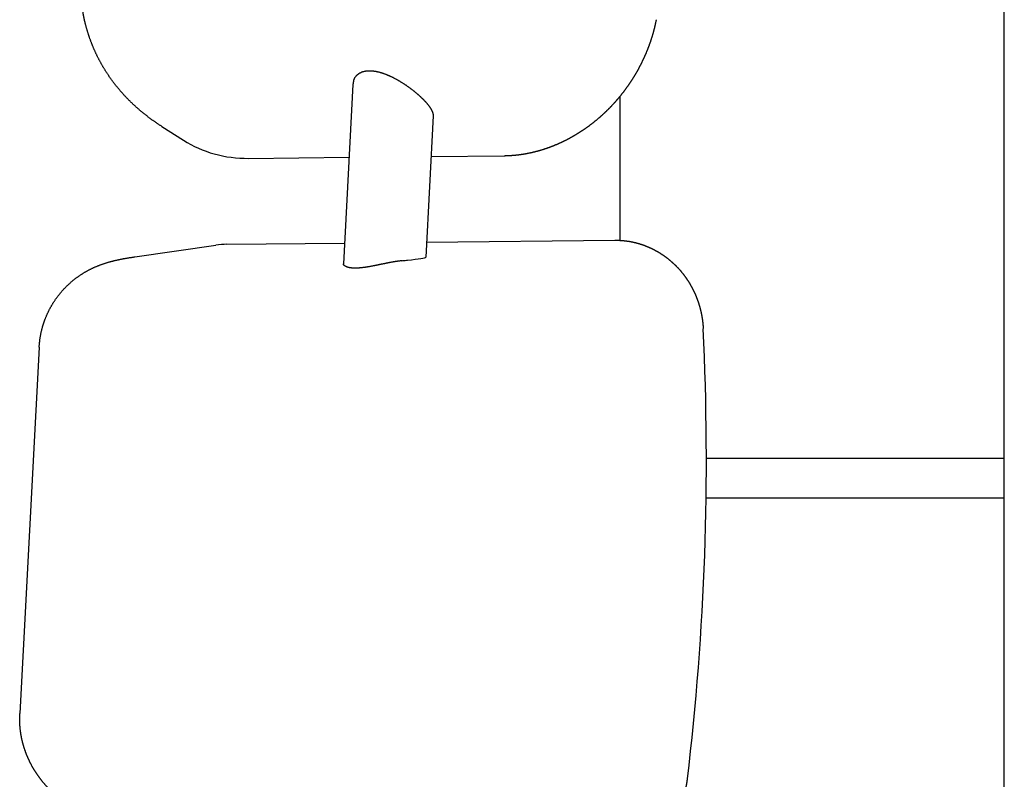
# Model space of a CAD drawing. Extents: x 1292 to 96515, y -55444 to 58338.
# Tile 5 of 80: x 5156 to 5478, y -52675 to -52426. Entities that reach past the tile are written whole.
import ezdxf

# ---------------------------------------------------------------- set-up
doc = ezdxf.new("R2010")
doc.units = 0
doc.layers.get('0').update_dxf_attribs({"linetype": 'CONTINUOUS'})

msp = doc.modelspace()

# ---------------------------------------------------------------- linework, layer by layer
at = {"color": 104, "linetype": 'Continuous'}
for p, q in [((5477.88, -52800.89), (5477.88, -51991.62)), ((5264.77, -52447.64), (5261.66, -52506.3)), ((5352.08, -52451.61), (5352.08, -52498.62)), ((5291.01, -52457.95), (5288.56, -52504.1)), ((5202.29, -52461.42), (5209.29, -52465.87)), ((5230.56, -52471.81), (5263.5, -52471.47)), ((5290.31, -52471.19), (5314.2, -52470.94)), ((5223.48, -52499.91), (5262.02, -52499.51)), ((5288.82, -52499.23), (5350.45, -52498.59)), ((5193.36, -52504.02), (5219.95, -52500.19)), ((5280.74, -52505.3), (5281.12, -52505.26)), ((5162.12, -52533.53), (5155.78, -52653.35)), ((5380.4, -52569.87), (5477.88, -52569.87)), ((5380.32, -52582.87), (5477.88, -52582.87))]:
    msp.add_line(p, q, dxfattribs=at)
for centre, radius, start, end in [((5269.78, -52447.89), 5.02, 163.0829, 177.2109), ((5223.76, -52526.6), 26.69, 90.5947, 98.2036), ((5266.65, -52350.15), 155.79, 275.3291, 275.8824)]:
    msp.add_arc(centre, radius, start, end, dxfattribs=at)
for centre, major_axis, ratio, start_param, end_param in [((5235.55, -52424.59), (-26.27, -41.26), 0.873984, 0.000612, 0.517677), ((5275.12, -52504.97), (13.44, 0.88), 0.056183, 5.300346, 6.276504), ((5082.45, -52564.22), (5.39, -515.42), 0.577977, 1.348603, 1.63604)]:
    msp.add_ellipse(centre, major_axis=major_axis, ratio=ratio, start_param=start_param, end_param=end_param, dxfattribs=at)
for points, knots in [([(5202.29, -52461.42), (5202.19, -52461.35), (5201.98, -52461.22), (5201.68, -52461.02), (5201.37, -52460.82), (5201.07, -52460.62), (5200.76, -52460.42), (5200.46, -52460.21), (5200.16, -52460.01), (5199.86, -52459.8), (5199.56, -52459.59), (5199.26, -52459.38), (5198.97, -52459.16), (5198.67, -52458.95), (5198.38, -52458.73), (5198.08, -52458.51), (5197.79, -52458.29), (5197.5, -52458.07), (5197.21, -52457.85), (5196.93, -52457.62), (5196.64, -52457.4), (5196.35, -52457.17), (5196.07, -52456.94), (5195.79, -52456.71), (5195.51, -52456.47), (5195.23, -52456.24), (5194.95, -52456), (5194.67, -52455.76), (5194.4, -52455.52), (5194.12, -52455.28), (5193.85, -52455.04), (5193.58, -52454.79), (5193.31, -52454.55), (5193.04, -52454.3), (5192.78, -52454.05), (5192.51, -52453.8), (5192.25, -52453.54), (5191.99, -52453.29), (5191.73, -52453.03), (5191.47, -52452.78), (5191.21, -52452.52), (5190.96, -52452.25), (5190.7, -52451.99), (5190.45, -52451.73), (5190.2, -52451.46), (5189.95, -52451.19), (5189.71, -52450.92), (5189.46, -52450.65), (5189.22, -52450.38), (5188.98, -52450.11), (5188.74, -52449.83), (5188.5, -52449.55), (5188.26, -52449.27), (5188.03, -52448.99), (5187.8, -52448.71), (5187.56, -52448.43), (5187.34, -52448.14), (5187.11, -52447.86), (5186.88, -52447.57), (5186.66, -52447.28), (5186.44, -52446.99), (5186.22, -52446.7), (5186, -52446.4), (5185.79, -52446.11), (5185.58, -52445.81), (5185.36, -52445.51), (5185.16, -52445.21), (5184.95, -52444.91), (5184.74, -52444.61), (5184.54, -52444.31), (5184.34, -52444), (5184.14, -52443.7), (5183.94, -52443.39), (5183.75, -52443.08), (5183.55, -52442.77), (5183.36, -52442.46), (5183.17, -52442.14), (5182.99, -52441.83), (5182.8, -52441.52), (5182.62, -52441.2), (5182.44, -52440.88), (5182.26, -52440.56), (5182.09, -52440.24), (5181.91, -52439.92), (5181.74, -52439.6), (5181.57, -52439.27), (5181.41, -52438.95), (5181.24, -52438.62), (5181.08, -52438.3), (5180.92, -52437.97), (5180.76, -52437.64), (5180.61, -52437.31), (5180.45, -52436.98), (5180.3, -52436.64), (5180.15, -52436.31), (5180.01, -52435.98), (5179.86, -52435.64), (5179.72, -52435.3), (5179.58, -52434.97), (5179.44, -52434.63), (5179.31, -52434.29), (5179.18, -52433.95), (5179.05, -52433.61), (5178.92, -52433.26), (5178.79, -52432.92), (5178.67, -52432.58), (5178.55, -52432.23), (5178.43, -52431.89), (5178.31, -52431.54), (5178.2, -52431.19), (5178.09, -52430.84), (5177.98, -52430.5), (5177.88, -52430.15), (5177.77, -52429.8), (5177.67, -52429.44), (5177.57, -52429.09), (5177.48, -52428.74), (5177.38, -52428.39), (5177.29, -52428.03), (5177.2, -52427.68), (5177.11, -52427.32), (5177.03, -52426.97), (5176.95, -52426.61), (5176.87, -52426.26), (5176.79, -52425.9), (5176.72, -52425.54), (5176.65, -52425.18), (5176.58, -52424.82), (5176.51, -52424.46), (5176.45, -52424.11), (5176.39, -52423.75), (5176.33, -52423.38), (5176.27, -52423.02), (5176.22, -52422.66), (5176.17, -52422.3), (5176.12, -52421.94), (5176.07, -52421.58), (5176.03, -52421.21), (5175.99, -52420.85), (5175.95, -52420.49), (5175.91, -52420.12), (5175.88, -52419.76), (5175.85, -52419.4), (5175.82, -52419.03), (5175.8, -52418.67), (5175.77, -52418.3), (5175.75, -52417.94), (5175.73, -52417.57), (5175.72, -52417.21), (5175.71, -52416.84), (5175.69, -52416.48), (5175.69, -52416.11), (5175.68, -52415.75), (5175.68, -52415.38), (5175.68, -52415.02), (5175.68, -52414.65), (5175.69, -52414.29), (5175.69, -52413.92), (5175.71, -52413.56), (5175.72, -52413.19), (5175.73, -52412.83), (5175.75, -52412.58), (5175.75, -52412.46)], [0, 0, 0, 0, 0.365274, 0.730546, 1.095817, 1.461089, 1.826362, 2.191635, 2.556908, 2.922181, 3.287453, 3.652726, 4.017999, 4.383273, 4.748548, 5.113824, 5.479101, 5.844378, 6.209656, 6.574933, 6.94021, 7.305488, 7.670766, 8.036044, 8.401322, 8.766601, 9.13188, 9.497159, 9.862439, 10.227718, 10.592998, 10.958279, 11.323561, 11.688842, 12.054124, 12.419407, 12.78469, 13.149973, 13.515257, 13.88054, 14.245824, 14.611109, 14.976394, 15.341679, 15.706964, 16.07225, 16.437536, 16.802823, 17.16811, 17.533397, 17.898685, 18.263972, 18.629261, 18.994549, 19.359838, 19.725128, 20.090417, 20.455708, 20.820998, 21.186289, 21.55158, 21.916872, 22.282163, 22.647455, 23.012747, 23.378039, 23.743332, 24.108626, 24.473921, 24.839217, 25.204515, 25.569813, 25.935109, 26.300404, 26.665695, 27.030983, 27.396267, 27.761549, 28.126829, 28.49211, 28.857391, 29.222674, 29.587957, 29.953241, 30.318525, 30.683809, 31.049093, 31.414376, 31.779659, 32.144941, 32.510222, 32.875505, 33.240791, 33.60608, 33.971374, 34.336672, 34.701974, 35.067277, 35.432581, 35.797886, 36.16319, 36.528494, 36.893796, 37.259098, 37.6244, 37.989702, 38.355004, 38.720306, 39.085609, 39.450912, 39.816216, 40.18152, 40.546824, 40.912128, 41.277432, 41.642737, 42.008041, 42.373346, 42.738651, 43.103955, 43.46926, 43.834565, 44.19987, 44.565176, 44.930481, 45.295787, 45.661092, 46.026398, 46.391704, 46.75701, 47.122317, 47.487623, 47.852929, 48.218235, 48.583541, 48.948848, 49.314154, 49.67946, 50.044767, 50.410073, 50.77538, 51.140688, 51.505996, 51.871304, 52.236613, 52.601921, 52.967229, 53.332536, 53.697841, 54.063145, 54.428448, 54.793748, 55.159046, 55.52434, 55.889632, 56.254921, 56.620206, 56.985492, 57.35078, 57.716075, 58.08138, 58.446697, 58.446697, 58.446697, 58.446697]), ([(5314.2, -52470.94), (5314.28, -52470.94), (5314.45, -52470.94), (5314.71, -52470.93), (5314.97, -52470.92), (5315.23, -52470.92), (5315.48, -52470.91), (5315.74, -52470.89), (5316, -52470.88), (5316.25, -52470.87), (5316.51, -52470.85), (5316.77, -52470.83), (5317.02, -52470.81), (5317.28, -52470.79), (5317.54, -52470.77), (5317.79, -52470.75), (5318.05, -52470.72), (5318.3, -52470.7), (5318.56, -52470.67), (5318.81, -52470.64), (5319.07, -52470.61), (5319.32, -52470.57), (5319.58, -52470.54), (5319.83, -52470.5), (5320.09, -52470.47), (5320.34, -52470.43), (5320.6, -52470.39), (5320.85, -52470.35), (5321.1, -52470.3), (5321.36, -52470.26), (5321.61, -52470.21), (5321.86, -52470.16), (5322.12, -52470.11), (5322.37, -52470.06), (5322.62, -52470.01), (5322.87, -52469.96), (5323.12, -52469.9), (5323.37, -52469.85), (5323.63, -52469.79), (5323.88, -52469.73), (5324.13, -52469.67), (5324.38, -52469.61), (5324.62, -52469.55), (5324.87, -52469.48), (5325.12, -52469.42), (5325.37, -52469.35), (5325.62, -52469.28), (5325.87, -52469.21), (5326.11, -52469.14), (5326.36, -52469.06), (5326.61, -52468.99), (5326.85, -52468.92), (5327.1, -52468.84), (5327.34, -52468.76), (5327.59, -52468.68), (5327.83, -52468.6), (5328.07, -52468.52), (5328.32, -52468.43), (5328.56, -52468.35), (5328.8, -52468.26), (5329.05, -52468.18), (5329.29, -52468.09), (5329.53, -52468), (5329.77, -52467.91), (5330.01, -52467.81), (5330.25, -52467.72), (5330.49, -52467.63), (5330.73, -52467.53), (5330.96, -52467.43), (5331.2, -52467.33), (5331.44, -52467.23), (5331.67, -52467.13), (5331.91, -52467.03), (5332.15, -52466.93), (5332.38, -52466.82), (5332.62, -52466.72), (5332.85, -52466.61), (5333.08, -52466.5), (5333.32, -52466.39), (5333.55, -52466.28), (5333.78, -52466.17), (5334.01, -52466.05), (5334.24, -52465.94), (5334.47, -52465.82), (5334.7, -52465.71), (5334.93, -52465.59), (5335.16, -52465.47), (5335.38, -52465.35), (5335.61, -52465.23), (5335.84, -52465.11), (5336.06, -52464.98), (5336.29, -52464.86), (5336.51, -52464.73), (5336.74, -52464.61), (5336.96, -52464.48), (5337.18, -52464.35), (5337.4, -52464.22), (5337.62, -52464.09), (5337.85, -52463.96), (5338.07, -52463.82), (5338.28, -52463.69), (5338.5, -52463.55), (5338.72, -52463.42), (5338.94, -52463.28), (5339.16, -52463.14), (5339.37, -52463), (5339.59, -52462.86), (5339.8, -52462.72), (5340.02, -52462.58), (5340.23, -52462.43), (5340.44, -52462.29), (5340.65, -52462.14), (5340.86, -52462), (5341.08, -52461.85), (5341.29, -52461.7), (5341.49, -52461.55), (5341.7, -52461.4), (5341.91, -52461.25), (5342.12, -52461.09), (5342.32, -52460.94), (5342.53, -52460.79), (5342.73, -52460.63), (5342.94, -52460.47), (5343.14, -52460.32), (5343.34, -52460.16), (5343.55, -52460), (5343.75, -52459.84), (5343.95, -52459.68), (5344.15, -52459.51), (5344.35, -52459.35), (5344.54, -52459.19), (5344.74, -52459.02), (5344.94, -52458.86), (5345.13, -52458.69), (5345.33, -52458.52), (5345.52, -52458.35), (5345.72, -52458.18), (5345.91, -52458.01), (5346.1, -52457.84), (5346.29, -52457.67), (5346.48, -52457.5), (5346.67, -52457.32), (5346.86, -52457.15), (5347.05, -52456.97), (5347.24, -52456.8), (5347.42, -52456.62), (5347.61, -52456.44), (5347.79, -52456.26), (5347.98, -52456.08), (5348.16, -52455.9), (5348.34, -52455.72), (5348.53, -52455.54), (5348.71, -52455.36), (5348.89, -52455.17), (5349.07, -52454.99), (5349.24, -52454.8), (5349.42, -52454.62), (5349.6, -52454.43), (5349.77, -52454.24), (5349.95, -52454.05), (5350.12, -52453.86), (5350.3, -52453.67), (5350.47, -52453.48), (5350.64, -52453.29), (5350.81, -52453.1), (5350.98, -52452.91), (5351.15, -52452.71), (5351.32, -52452.52), (5351.48, -52452.32), (5351.65, -52452.13), (5351.82, -52451.93), (5351.98, -52451.73), (5352.14, -52451.53), (5352.31, -52451.33), (5352.47, -52451.13), (5352.63, -52450.93), (5352.79, -52450.73), (5352.95, -52450.53), (5353.11, -52450.33), (5353.27, -52450.12), (5353.42, -52449.92), (5353.58, -52449.71), (5353.73, -52449.51), (5353.89, -52449.3), (5354.04, -52449.1), (5354.19, -52448.89), (5354.34, -52448.68), (5354.49, -52448.47), (5354.64, -52448.26), (5354.79, -52448.05), (5354.94, -52447.84), (5355.08, -52447.63), (5355.23, -52447.42), (5355.37, -52447.21), (5355.52, -52446.99), (5355.66, -52446.78), (5355.8, -52446.56), (5355.94, -52446.35), (5356.08, -52446.13), (5356.22, -52445.92), (5356.36, -52445.7), (5356.5, -52445.48), (5356.63, -52445.26), (5356.77, -52445.04), (5356.9, -52444.82), (5357.04, -52444.6), (5357.17, -52444.38), (5357.3, -52444.16), (5357.43, -52443.94), (5357.56, -52443.72), (5357.69, -52443.49), (5357.81, -52443.27), (5357.94, -52443.05), (5358.06, -52442.82), (5358.19, -52442.6), (5358.31, -52442.37), (5358.43, -52442.15), (5358.56, -52441.92), (5358.68, -52441.69), (5358.79, -52441.46), (5358.91, -52441.23), (5359.03, -52441.01), (5359.15, -52440.78), (5359.26, -52440.55), (5359.38, -52440.32), (5359.49, -52440.08), (5359.6, -52439.85), (5359.71, -52439.62), (5359.82, -52439.39), (5359.93, -52439.16), (5360.04, -52438.92), (5360.14, -52438.69), (5360.25, -52438.45), (5360.35, -52438.22), (5360.46, -52437.98), (5360.56, -52437.75), (5360.66, -52437.51), (5360.76, -52437.27), (5360.86, -52437.04), (5360.96, -52436.8), (5361.06, -52436.56), (5361.15, -52436.32), (5361.25, -52436.08), (5361.34, -52435.84), (5361.44, -52435.6), (5361.53, -52435.36), (5361.62, -52435.12), (5361.71, -52434.88), (5361.8, -52434.64), (5361.88, -52434.4), (5361.97, -52434.16), (5362.05, -52433.91), (5362.14, -52433.67), (5362.22, -52433.43), (5362.3, -52433.18), (5362.38, -52432.94), (5362.46, -52432.69), (5362.54, -52432.45), (5362.62, -52432.2), (5362.69, -52431.96), (5362.77, -52431.71), (5362.84, -52431.46), (5362.92, -52431.22), (5362.99, -52430.97), (5363.06, -52430.72), (5363.13, -52430.48), (5363.19, -52430.23), (5363.26, -52429.98), (5363.33, -52429.73), (5363.39, -52429.48), (5363.45, -52429.23), (5363.52, -52428.98), (5363.58, -52428.73), (5363.64, -52428.48), (5363.7, -52428.23), (5363.75, -52427.98), (5363.81, -52427.73), (5363.86, -52427.48), (5363.92, -52427.23), (5363.97, -52426.98), (5364.02, -52426.72), (5364.06, -52426.56), (5364.07, -52426.47)], [0, 0, 0, 0, 0.257229, 0.514452, 0.771673, 1.028891, 1.286109, 1.543329, 1.80055, 2.057772, 2.314995, 2.572217, 2.829439, 3.086661, 3.343882, 3.601104, 3.858325, 4.115546, 4.372767, 4.629988, 4.887209, 5.14443, 5.401651, 5.658872, 5.916093, 6.173314, 6.430535, 6.687755, 6.944976, 7.202196, 7.459417, 7.716637, 7.973858, 8.231078, 8.488299, 8.745519, 9.002739, 9.259959, 9.517179, 9.774399, 10.031619, 10.288839, 10.54606, 10.80328, 11.060501, 11.317722, 11.574943, 11.832163, 12.089383, 12.346602, 12.603822, 12.861042, 13.118264, 13.375488, 13.632713, 13.889941, 14.147169, 14.404399, 14.661629, 14.918859, 15.176088, 15.433317, 15.690545, 15.947773, 16.205001, 16.462228, 16.719455, 16.976682, 17.233908, 17.491135, 17.748361, 18.005588, 18.262815, 18.520042, 18.77727, 19.034498, 19.291726, 19.548954, 19.806182, 20.063409, 20.320635, 20.57786, 20.835082, 21.092302, 21.349521, 21.606739, 21.863956, 22.121173, 22.37839, 22.635608, 22.892826, 23.150044, 23.407263, 23.664481, 23.921699, 24.178916, 24.436134, 24.693352, 24.95057, 25.207787, 25.465005, 25.722223, 25.979441, 26.236658, 26.493876, 26.751094, 27.008311, 27.265529, 27.522746, 27.779964, 28.037181, 28.294399, 28.551616, 28.808834, 29.066051, 29.323268, 29.580486, 29.837703, 30.094921, 30.352138, 30.609355, 30.866572, 31.12379, 31.381007, 31.638224, 31.895441, 32.152659, 32.409876, 32.667093, 32.92431, 33.181527, 33.438744, 33.695961, 33.953178, 34.210395, 34.467613, 34.72483, 34.982047, 35.239264, 35.496481, 35.753698, 36.010915, 36.268132, 36.525349, 36.782565, 37.039782, 37.296999, 37.554216, 37.811433, 38.06865, 38.325867, 38.583084, 38.840301, 39.097517, 39.354734, 39.611951, 39.869168, 40.126385, 40.383602, 40.640818, 40.898035, 41.155252, 41.412469, 41.669686, 41.926902, 42.184119, 42.441336, 42.698553, 42.955769, 43.212986, 43.470203, 43.72742, 43.984636, 44.241853, 44.49907, 44.756287, 45.013503, 45.27072, 45.527937, 45.785153, 46.04237, 46.299587, 46.556804, 46.81402, 47.071237, 47.328454, 47.58567, 47.842887, 48.100104, 48.35732, 48.614537, 48.871754, 49.128971, 49.386187, 49.643404, 49.900621, 50.157837, 50.415054, 50.672271, 50.929488, 51.186704, 51.443921, 51.701138, 51.958354, 52.215571, 52.472788, 52.730005, 52.987221, 53.244438, 53.501655, 53.758872, 54.016088, 54.273305, 54.530522, 54.787739, 55.044955, 55.302172, 55.559389, 55.816606, 56.073823, 56.331039, 56.588256, 56.845473, 57.10269, 57.359907, 57.617124, 57.87434, 58.131557, 58.388774, 58.645991, 58.903208, 59.160425, 59.417642, 59.674859, 59.932076, 60.189293, 60.44651, 60.703727, 60.960944, 61.218161, 61.475377, 61.732594, 61.989812, 62.247029, 62.504246, 62.761463, 63.01868, 63.275897, 63.533114, 63.790331, 64.047548, 64.304765, 64.561983, 64.8192, 65.076417, 65.333634, 65.590851, 65.848069, 66.105286, 66.362503, 66.61972, 66.876938, 67.134155, 67.391372, 67.64859, 67.905807, 68.163024, 68.420242, 68.677459, 68.934676, 69.191894, 69.449112, 69.70633, 69.963548, 70.220765, 70.477983, 70.735199, 70.992415, 71.24963, 71.506847, 71.764065, 72.021288, 72.021288, 72.021288, 72.021288]), ([(5264.98, -52446.42), (5265, -52446.36), (5265.04, -52446.23), (5265.11, -52446.05), (5265.19, -52445.87), (5265.28, -52445.69), (5265.37, -52445.51), (5265.48, -52445.34), (5265.59, -52445.18), (5265.71, -52445.02), (5265.83, -52444.86), (5265.97, -52444.72), (5266.11, -52444.57), (5266.26, -52444.43), (5266.41, -52444.3), (5266.58, -52444.18), (5266.75, -52444.06), (5266.93, -52443.95), (5267.12, -52443.84), (5267.31, -52443.74), (5267.51, -52443.65), (5267.72, -52443.57), (5267.93, -52443.49), (5268.15, -52443.42), (5268.38, -52443.36), (5268.61, -52443.3), (5268.85, -52443.26), (5269.1, -52443.22), (5269.35, -52443.19), (5269.6, -52443.17), (5269.86, -52443.15), (5270.12, -52443.15), (5270.39, -52443.15), (5270.67, -52443.16), (5270.94, -52443.17), (5271.22, -52443.2), (5271.51, -52443.23), (5271.79, -52443.27), (5272.08, -52443.31), (5272.37, -52443.37), (5272.67, -52443.43), (5272.96, -52443.5), (5273.26, -52443.57), (5273.56, -52443.65), (5273.86, -52443.74), (5274.16, -52443.83), (5274.46, -52443.92), (5274.76, -52444.03), (5275.06, -52444.14), (5275.37, -52444.25), (5275.67, -52444.37), (5275.97, -52444.49), (5276.27, -52444.62), (5276.57, -52444.75), (5276.87, -52444.88), (5277.17, -52445.02), (5277.47, -52445.17), (5277.77, -52445.31), (5278.06, -52445.46), (5278.36, -52445.62), (5278.65, -52445.77), (5278.94, -52445.93), (5279.23, -52446.09), (5279.52, -52446.26), (5279.81, -52446.42), (5280.09, -52446.59), (5280.37, -52446.76), (5280.65, -52446.93), (5280.93, -52447.11), (5281.21, -52447.28), (5281.48, -52447.46), (5281.75, -52447.64), (5282.02, -52447.82), (5282.29, -52448), (5282.55, -52448.19), (5282.81, -52448.37), (5283.07, -52448.56), (5283.33, -52448.74), (5283.58, -52448.93), (5283.84, -52449.12), (5284.08, -52449.31), (5284.33, -52449.5), (5284.57, -52449.69), (5284.81, -52449.88), (5285.05, -52450.07), (5285.28, -52450.26), (5285.44, -52450.39), (5285.51, -52450.46)], [0, 0, 0, 0, 0.200618, 0.400266, 0.599169, 0.797556, 0.995658, 1.193713, 1.39196, 1.590646, 1.790021, 1.99034, 2.191859, 2.394838, 2.599538, 2.806218, 3.015133, 3.226536, 3.440671, 3.657773, 3.878064, 4.101754, 4.329033, 4.560068, 4.794997, 5.033946, 5.277016, 5.52429, 5.775831, 6.031679, 6.29185, 6.556344, 6.825133, 7.098172, 7.375393, 7.65671, 7.942016, 8.231188, 8.524102, 8.820623, 9.12059, 9.423829, 9.73015, 10.039358, 10.351252, 10.665637, 10.982321, 11.301125, 11.621886, 11.944451, 12.268665, 12.59437, 12.921408, 13.249617, 13.578838, 13.90891, 14.239674, 14.570975, 14.90266, 15.234578, 15.566584, 15.898539, 16.230307, 16.561763, 16.892784, 17.223258, 17.553081, 17.882157, 18.210402, 18.537739, 18.864104, 19.189435, 19.513664, 19.836717, 20.158517, 20.478981, 20.798026, 21.115565, 21.431514, 21.745787, 22.058301, 22.368977, 22.677738, 22.984515, 23.289242, 23.591862, 23.892328, 23.892328, 23.892328, 23.892328]), ([(5285.51, -52450.46), (5285.57, -52450.5), (5285.68, -52450.6), (5285.84, -52450.74), (5286.01, -52450.88), (5286.17, -52451.02), (5286.32, -52451.16), (5286.48, -52451.3), (5286.64, -52451.44), (5286.79, -52451.58), (5286.94, -52451.72), (5287.09, -52451.86), (5287.24, -52452.01), (5287.38, -52452.15), (5287.52, -52452.29), (5287.67, -52452.43), (5287.81, -52452.57), (5287.94, -52452.71), (5288.08, -52452.85), (5288.21, -52452.99), (5288.34, -52453.13), (5288.47, -52453.27), (5288.59, -52453.41), (5288.72, -52453.55), (5288.84, -52453.69), (5288.96, -52453.83), (5289.07, -52453.97), (5289.19, -52454.11), (5289.3, -52454.25), (5289.41, -52454.39), (5289.51, -52454.53), (5289.62, -52454.67), (5289.72, -52454.8), (5289.81, -52454.94), (5289.91, -52455.08), (5290, -52455.22), (5290.09, -52455.35), (5290.17, -52455.49), (5290.25, -52455.62), (5290.33, -52455.76), (5290.41, -52455.89), (5290.48, -52456.03), (5290.55, -52456.16), (5290.61, -52456.29), (5290.67, -52456.43), (5290.72, -52456.56), (5290.78, -52456.69), (5290.82, -52456.82), (5290.86, -52456.95), (5290.9, -52457.08), (5290.93, -52457.21), (5290.96, -52457.33), (5290.98, -52457.46), (5291, -52457.59), (5291.01, -52457.71), (5291.01, -52457.83), (5291.01, -52457.91), (5291.01, -52457.95)], [0, 0, 0, 0, 0.216779, 0.432378, 0.646775, 0.859948, 1.071872, 1.282525, 1.491882, 1.69992, 1.906614, 2.11194, 2.315872, 2.518385, 2.719453, 2.91905, 3.117151, 3.313728, 3.508755, 3.702206, 3.894053, 4.084269, 4.272827, 4.459701, 4.644863, 4.828288, 5.009948, 5.189819, 5.367874, 5.544089, 5.718437, 5.89087, 6.06134, 6.229807, 6.396242, 6.560622, 6.72293, 6.883152, 7.041276, 7.197293, 7.351192, 7.502962, 7.652589, 7.800056, 7.945343, 8.088425, 8.229276, 8.367903, 8.504339, 8.638607, 8.770715, 8.900676, 9.028511, 9.15426, 9.277994, 9.399825, 9.519912, 9.519912, 9.519912, 9.519912]), ([(5350.45, -52498.59), (5350.51, -52498.59), (5350.62, -52498.59), (5350.78, -52498.59), (5350.95, -52498.59), (5351.11, -52498.59), (5351.27, -52498.59), (5351.44, -52498.6), (5351.6, -52498.6), (5351.77, -52498.61), (5351.93, -52498.61), (5352.09, -52498.62), (5352.26, -52498.63), (5352.42, -52498.64), (5352.59, -52498.65), (5352.75, -52498.66), (5352.91, -52498.68), (5353.08, -52498.69), (5353.24, -52498.7), (5353.41, -52498.72), (5353.57, -52498.74), (5353.73, -52498.75), (5353.89, -52498.77), (5354.06, -52498.79), (5354.22, -52498.81), (5354.38, -52498.84), (5354.55, -52498.86), (5354.71, -52498.88), (5354.87, -52498.91), (5355.03, -52498.93), (5355.2, -52498.96), (5355.36, -52498.99), (5355.52, -52499.02), (5355.68, -52499.05), (5355.84, -52499.08), (5356, -52499.11), (5356.16, -52499.14), (5356.33, -52499.18), (5356.49, -52499.21), (5356.65, -52499.25), (5356.81, -52499.28), (5356.97, -52499.32), (5357.13, -52499.36), (5357.29, -52499.4), (5357.44, -52499.44), (5357.6, -52499.48), (5357.76, -52499.52), (5357.92, -52499.57), (5358.08, -52499.61), (5358.24, -52499.65), (5358.39, -52499.7), (5358.55, -52499.75), (5358.71, -52499.8), (5358.87, -52499.85), (5359.02, -52499.9), (5359.18, -52499.95), (5359.33, -52500), (5359.49, -52500.05), (5359.64, -52500.1), (5359.8, -52500.16), (5359.95, -52500.21), (5360.11, -52500.27), (5360.26, -52500.33), (5360.42, -52500.39), (5360.57, -52500.45), (5360.72, -52500.51), (5360.87, -52500.57), (5361.03, -52500.63), (5361.18, -52500.69), (5361.33, -52500.75), (5361.48, -52500.82), (5361.63, -52500.89), (5361.78, -52500.95), (5361.93, -52501.02), (5362.08, -52501.09), (5362.23, -52501.16), (5362.38, -52501.23), (5362.53, -52501.3), (5362.68, -52501.37), (5362.82, -52501.44), (5362.97, -52501.51), (5363.12, -52501.59), (5363.26, -52501.66), (5363.41, -52501.74), (5363.55, -52501.82), (5363.7, -52501.89), (5363.84, -52501.97), (5363.99, -52502.05), (5364.13, -52502.13), (5364.27, -52502.21), (5364.41, -52502.3), (5364.56, -52502.38), (5364.7, -52502.46), (5364.84, -52502.55), (5364.98, -52502.63), (5365.12, -52502.72), (5365.26, -52502.8), (5365.4, -52502.89), (5365.54, -52502.98), (5365.67, -52503.07), (5365.81, -52503.16), (5365.95, -52503.25), (5366.08, -52503.34), (5366.22, -52503.43), (5366.36, -52503.53), (5366.49, -52503.62), (5366.62, -52503.71), (5366.76, -52503.81), (5366.89, -52503.91), (5367.02, -52504), (5367.16, -52504.1), (5367.29, -52504.2), (5367.42, -52504.3), (5367.55, -52504.4), (5367.68, -52504.5), (5367.81, -52504.6), (5367.94, -52504.7), (5368.06, -52504.81), (5368.19, -52504.91), (5368.32, -52505.01), (5368.45, -52505.12), (5368.57, -52505.22), (5368.7, -52505.33), (5368.82, -52505.44), (5368.94, -52505.55), (5369.07, -52505.65), (5369.19, -52505.76), (5369.31, -52505.87), (5369.43, -52505.98), (5369.55, -52506.1), (5369.68, -52506.21), (5369.79, -52506.32), (5369.91, -52506.43), (5370.03, -52506.55), (5370.15, -52506.66), (5370.27, -52506.78), (5370.38, -52506.89), (5370.5, -52507.01), (5370.61, -52507.13), (5370.73, -52507.25), (5370.84, -52507.36), (5370.95, -52507.48), (5371.07, -52507.6), (5371.18, -52507.72), (5371.29, -52507.84), (5371.4, -52507.97), (5371.51, -52508.09), (5371.62, -52508.21), (5371.73, -52508.33), (5371.84, -52508.46), (5371.94, -52508.58), (5372.05, -52508.71), (5372.16, -52508.83), (5372.26, -52508.96), (5372.36, -52509.09), (5372.47, -52509.21), (5372.57, -52509.34), (5372.67, -52509.47), (5372.77, -52509.6), (5372.88, -52509.73), (5372.98, -52509.86), (5373.08, -52509.99), (5373.17, -52510.12), (5373.27, -52510.25), (5373.37, -52510.39), (5373.47, -52510.52), (5373.56, -52510.65), (5373.66, -52510.79), (5373.75, -52510.92), (5373.84, -52511.06), (5373.94, -52511.19), (5374.03, -52511.33), (5374.12, -52511.46), (5374.21, -52511.6), (5374.3, -52511.74), (5374.39, -52511.88), (5374.48, -52512.01), (5374.57, -52512.15), (5374.66, -52512.29), (5374.74, -52512.43), (5374.83, -52512.57), (5374.91, -52512.71), (5375, -52512.85), (5375.08, -52513), (5375.16, -52513.14), (5375.24, -52513.28), (5375.32, -52513.42), (5375.41, -52513.57), (5375.48, -52513.71), (5375.56, -52513.85), (5375.64, -52514), (5375.72, -52514.14), (5375.8, -52514.29), (5375.87, -52514.43), (5375.95, -52514.58), (5376.02, -52514.73), (5376.09, -52514.87), (5376.17, -52515.02), (5376.24, -52515.17), (5376.31, -52515.32), (5376.38, -52515.47), (5376.45, -52515.61), (5376.52, -52515.76), (5376.59, -52515.91), (5376.65, -52516.06), (5376.72, -52516.21), (5376.79, -52516.36), (5376.85, -52516.51), (5376.91, -52516.67), (5376.98, -52516.82), (5377.04, -52516.97), (5377.1, -52517.12), (5377.16, -52517.27), (5377.22, -52517.43), (5377.28, -52517.58), (5377.34, -52517.73), (5377.4, -52517.89), (5377.46, -52518.04), (5377.51, -52518.2), (5377.57, -52518.35), (5377.62, -52518.51), (5377.67, -52518.66), (5377.73, -52518.82), (5377.78, -52518.97), (5377.83, -52519.13), (5377.88, -52519.28), (5377.93, -52519.44), (5377.98, -52519.6), (5378.03, -52519.75), (5378.08, -52519.91), (5378.12, -52520.07), (5378.17, -52520.23), (5378.21, -52520.39), (5378.26, -52520.54), (5378.3, -52520.7), (5378.34, -52520.86), (5378.38, -52521.02), (5378.42, -52521.18), (5378.46, -52521.34), (5378.5, -52521.5), (5378.54, -52521.66), (5378.58, -52521.82), (5378.62, -52521.98), (5378.65, -52522.14), (5378.69, -52522.3), (5378.72, -52522.46), (5378.75, -52522.62), (5378.79, -52522.78), (5378.82, -52522.94), (5378.85, -52523.1), (5378.88, -52523.26), (5378.91, -52523.43), (5378.94, -52523.59), (5378.96, -52523.75), (5378.99, -52523.91), (5379.02, -52524.07), (5379.04, -52524.24), (5379.07, -52524.4), (5379.09, -52524.56), (5379.11, -52524.72), (5379.13, -52524.89), (5379.16, -52525.05), (5379.18, -52525.21), (5379.19, -52525.38), (5379.21, -52525.54), (5379.23, -52525.7), (5379.25, -52525.87), (5379.26, -52526.03), (5379.28, -52526.19), (5379.29, -52526.36), (5379.31, -52526.52), (5379.32, -52526.68), (5379.33, -52526.85), (5379.34, -52527.01), (5379.35, -52527.18), (5379.36, -52527.34), (5379.37, -52527.45), (5379.37, -52527.5)], [0, 0, 0, 0, 0.164269, 0.328534, 0.492797, 0.657058, 0.821319, 0.985581, 1.149843, 1.314107, 1.478371, 1.642635, 1.8069, 1.971164, 2.135427, 2.299691, 2.463954, 2.628218, 2.792481, 2.956745, 3.121008, 3.285272, 3.449535, 3.613799, 3.778062, 3.942326, 4.106589, 4.270853, 4.435116, 4.599379, 4.763643, 4.927906, 5.09217, 5.256433, 5.420696, 5.584959, 5.749223, 5.913486, 6.077749, 6.242013, 6.406276, 6.570539, 6.734802, 6.899065, 7.063328, 7.227591, 7.391854, 7.556117, 7.72038, 7.884643, 8.048906, 8.213169, 8.377432, 8.541695, 8.705957, 8.87022, 9.034483, 9.198746, 9.363008, 9.527271, 9.691534, 9.855797, 10.020059, 10.184322, 10.348584, 10.512847, 10.67711, 10.841372, 11.005635, 11.169897, 11.33416, 11.498422, 11.662684, 11.826947, 11.991209, 12.155472, 12.319734, 12.483996, 12.648258, 12.812521, 12.976783, 13.141045, 13.305307, 13.46957, 13.633832, 13.798094, 13.962356, 14.126618, 14.29088, 14.455142, 14.619404, 14.783666, 14.947928, 15.112189, 15.276451, 15.440713, 15.604975, 15.769236, 15.933498, 16.09776, 16.262021, 16.426283, 16.590545, 16.754806, 16.919068, 17.083329, 17.247591, 17.411853, 17.576114, 17.740375, 17.904637, 18.068898, 18.23316, 18.397421, 18.561682, 18.725944, 18.890205, 19.054466, 19.218728, 19.382989, 19.547251, 19.711512, 19.875773, 20.040033, 20.204293, 20.368554, 20.532815, 20.697077, 20.861341, 21.025607, 21.189874, 21.354142, 21.518411, 21.68268, 21.84695, 22.011219, 22.175487, 22.339755, 22.504023, 22.668291, 22.832558, 22.996825, 23.161092, 23.32536, 23.489627, 23.653895, 23.818163, 23.98243, 24.146697, 24.310964, 24.475231, 24.639497, 24.803763, 24.968028, 25.132295, 25.296562, 25.46083, 25.625099, 25.789369, 25.953641, 26.117914, 26.282186, 26.446459, 26.610731, 26.775001, 26.939269, 27.103535, 27.267798, 27.432059, 27.596318, 27.760577, 27.924836, 28.089096, 28.253356, 28.417616, 28.581877, 28.746137, 28.910397, 29.074657, 29.238917, 29.403177, 29.567437, 29.731698, 29.895958, 30.060218, 30.224478, 30.388738, 30.552998, 30.717258, 30.881518, 31.045778, 31.210038, 31.374297, 31.538557, 31.702817, 31.867077, 32.031337, 32.195597, 32.359857, 32.524117, 32.688377, 32.852636, 33.016896, 33.181156, 33.345416, 33.509676, 33.673935, 33.838195, 34.002455, 34.166715, 34.330974, 34.495234, 34.659494, 34.823754, 34.988013, 35.152273, 35.316533, 35.480793, 35.645052, 35.809312, 35.973572, 36.137831, 36.302091, 36.466351, 36.63061, 36.79487, 36.95913, 37.123389, 37.287649, 37.451908, 37.616168, 37.780428, 37.944687, 38.108947, 38.273206, 38.437466, 38.601726, 38.765985, 38.930245, 39.094504, 39.258764, 39.423024, 39.587283, 39.751543, 39.915802, 40.080062, 40.244321, 40.408581, 40.572841, 40.7371, 40.90136, 41.065619, 41.229879, 41.394138, 41.558398, 41.722657, 41.886917, 42.051176, 42.215436, 42.379696, 42.543955, 42.708215, 42.872474, 43.036734, 43.200993, 43.365253, 43.529512, 43.693772, 43.858032, 44.022292, 44.186551, 44.350811, 44.515069, 44.679327, 44.843586, 45.007846, 45.172108, 45.172108, 45.172108, 45.172108]), ([(5162.12, -52533.53), (5162.13, -52533.41), (5162.14, -52533.18), (5162.17, -52532.83), (5162.2, -52532.49), (5162.23, -52532.14), (5162.27, -52531.79), (5162.31, -52531.45), (5162.35, -52531.1), (5162.4, -52530.76), (5162.45, -52530.41), (5162.51, -52530.07), (5162.57, -52529.72), (5162.63, -52529.38), (5162.7, -52529.04), (5162.77, -52528.7), (5162.85, -52528.36), (5162.93, -52528.02), (5163.02, -52527.68), (5163.1, -52527.34), (5163.2, -52527.01), (5163.29, -52526.67), (5163.39, -52526.34), (5163.49, -52526), (5163.6, -52525.67), (5163.71, -52525.34), (5163.83, -52525.01), (5163.95, -52524.69), (5164.07, -52524.36), (5164.2, -52524.03), (5164.33, -52523.71), (5164.46, -52523.39), (5164.6, -52523.07), (5164.74, -52522.75), (5164.88, -52522.43), (5165.03, -52522.12), (5165.18, -52521.8), (5165.34, -52521.49), (5165.5, -52521.18), (5165.66, -52520.87), (5165.83, -52520.57), (5166, -52520.26), (5166.17, -52519.96), (5166.35, -52519.66), (5166.53, -52519.36), (5166.71, -52519.07), (5166.9, -52518.77), (5167.09, -52518.48), (5167.29, -52518.19), (5167.48, -52517.9), (5167.69, -52517.62), (5167.89, -52517.34), (5168.1, -52517.06), (5168.31, -52516.78), (5168.52, -52516.5), (5168.74, -52516.23), (5168.96, -52515.96), (5169.18, -52515.69), (5169.41, -52515.43), (5169.63, -52515.16), (5169.87, -52514.9), (5170.1, -52514.65), (5170.34, -52514.39), (5170.58, -52514.14), (5170.82, -52513.89), (5171.07, -52513.64), (5171.32, -52513.4), (5171.57, -52513.16), (5171.83, -52512.92), (5172.09, -52512.69), (5172.35, -52512.46), (5172.61, -52512.23), (5172.87, -52512), (5173.14, -52511.78), (5173.41, -52511.56), (5173.69, -52511.34), (5173.96, -52511.13), (5174.24, -52510.92), (5174.52, -52510.71), (5174.8, -52510.51), (5175.09, -52510.31), (5175.37, -52510.11), (5175.66, -52509.91), (5175.96, -52509.72), (5176.25, -52509.54), (5176.54, -52509.35), (5176.84, -52509.17), (5177.14, -52508.99), (5177.44, -52508.82), (5177.75, -52508.65), (5178.05, -52508.48), (5178.36, -52508.32), (5178.67, -52508.16), (5178.98, -52508), (5179.29, -52507.84), (5179.61, -52507.69), (5179.92, -52507.55), (5180.24, -52507.4), (5180.56, -52507.26), (5180.88, -52507.13), (5181.2, -52506.99), (5181.53, -52506.86), (5181.85, -52506.73), (5182.18, -52506.61), (5182.5, -52506.49), (5182.83, -52506.37), (5183.16, -52506.26), (5183.49, -52506.15), (5183.82, -52506.04), (5184.15, -52505.94), (5184.49, -52505.84), (5184.82, -52505.74), (5185.16, -52505.65), (5185.49, -52505.55), (5185.83, -52505.46), (5186.17, -52505.38), (5186.51, -52505.29), (5186.84, -52505.21), (5187.18, -52505.13), (5187.52, -52505.06), (5187.86, -52504.98), (5188.21, -52504.91), (5188.55, -52504.84), (5188.89, -52504.77), (5189.23, -52504.7), (5189.57, -52504.64), (5189.92, -52504.58), (5190.26, -52504.52), (5190.6, -52504.46), (5190.94, -52504.4), (5191.29, -52504.34), (5191.63, -52504.28), (5191.98, -52504.23), (5192.32, -52504.18), (5192.67, -52504.12), (5193.01, -52504.07), (5193.24, -52504.04), (5193.35, -52504.02)], [0, 0, 0, 0, 0.348794, 0.697525, 1.046201, 1.39483, 1.743422, 2.091985, 2.440528, 2.78906, 3.137588, 3.486123, 3.834672, 4.18324, 4.531823, 4.88042, 5.229029, 5.577646, 5.926269, 6.274896, 6.623525, 6.972152, 7.320776, 7.669395, 8.018009, 8.366619, 8.715226, 9.063831, 9.412434, 9.761037, 10.109639, 10.458242, 10.806847, 11.155454, 11.504063, 11.852674, 12.201285, 12.549896, 12.898505, 13.247112, 13.595714, 13.944312, 14.292904, 14.641489, 14.990066, 15.338636, 15.687201, 16.035761, 16.384317, 16.732871, 17.081422, 17.429973, 17.778524, 18.127076, 18.475628, 18.824182, 19.172736, 19.521291, 19.869845, 20.218399, 20.566951, 20.915502, 21.26405, 21.612597, 21.961142, 22.309686, 22.658229, 23.006772, 23.355313, 23.703854, 24.052395, 24.400934, 24.749472, 25.098009, 25.446543, 25.795073, 26.143599, 26.492118, 26.84063, 27.189133, 27.537628, 27.886115, 28.234597, 28.583076, 28.931553, 29.280029, 29.628505, 29.976982, 30.32546, 30.673938, 31.022415, 31.370889, 31.719358, 32.067822, 32.416279, 32.764732, 33.11318, 33.461625, 33.810066, 34.158503, 34.506935, 34.855365, 35.203793, 35.552217, 35.900638, 36.249055, 36.597471, 36.945885, 37.294295, 37.642704, 37.991111, 38.339516, 38.68792, 39.036323, 39.384725, 39.733126, 40.081526, 40.429925, 40.778324, 41.126723, 41.47512, 41.823518, 42.171915, 42.520312, 42.868709, 43.217105, 43.565501, 43.913898, 44.262294, 44.61069, 44.959086, 45.307481, 45.655877, 46.004273, 46.352668, 46.701064, 47.04946, 47.04946, 47.04946, 47.04946]), ([(5280.74, -52505.3), (5280.64, -52505.31), (5280.46, -52505.33), (5280.18, -52505.36), (5279.9, -52505.4), (5279.62, -52505.44), (5279.34, -52505.48), (5279.05, -52505.52), (5278.77, -52505.56), (5278.48, -52505.61), (5278.2, -52505.65), (5277.91, -52505.7), (5277.63, -52505.75), (5277.34, -52505.8), (5277.05, -52505.86), (5276.76, -52505.91), (5276.48, -52505.96), (5276.19, -52506.02), (5275.9, -52506.08), (5275.62, -52506.13), (5275.33, -52506.19), (5275.04, -52506.25), (5274.76, -52506.31), (5274.47, -52506.37), (5274.18, -52506.42), (5273.9, -52506.48), (5273.61, -52506.54), (5273.33, -52506.6), (5273.04, -52506.66), (5272.76, -52506.72), (5272.48, -52506.78), (5272.2, -52506.83), (5271.91, -52506.89), (5271.63, -52506.94), (5271.35, -52507), (5271.07, -52507.05), (5270.8, -52507.11), (5270.52, -52507.16), (5270.24, -52507.21), (5269.97, -52507.25), (5269.7, -52507.3), (5269.43, -52507.35), (5269.16, -52507.39), (5268.89, -52507.43), (5268.62, -52507.47), (5268.36, -52507.5), (5268.09, -52507.54), (5267.83, -52507.57), (5267.58, -52507.6), (5267.32, -52507.62), (5267.07, -52507.65), (5266.82, -52507.67), (5266.57, -52507.68), (5266.32, -52507.7), (5266.08, -52507.71), (5265.84, -52507.71), (5265.61, -52507.72), (5265.38, -52507.72), (5265.15, -52507.71), (5264.93, -52507.71), (5264.71, -52507.69), (5264.5, -52507.68), (5264.29, -52507.66), (5264.09, -52507.64), (5263.9, -52507.61), (5263.71, -52507.58), (5263.53, -52507.54), (5263.35, -52507.5), (5263.18, -52507.46), (5263.02, -52507.42), (5262.87, -52507.37), (5262.73, -52507.32), (5262.59, -52507.26), (5262.46, -52507.2), (5262.34, -52507.14), (5262.23, -52507.08), (5262.13, -52507.01), (5262.04, -52506.95), (5261.96, -52506.88), (5261.88, -52506.81), (5261.82, -52506.74), (5261.77, -52506.66), (5261.73, -52506.59), (5261.69, -52506.52), (5261.67, -52506.44), (5261.66, -52506.37), (5261.66, -52506.32), (5261.66, -52506.3)], [0, 0, 0, 0, 0.27861, 0.559011, 0.841102, 1.12477, 1.409891, 1.696331, 1.983953, 2.272616, 2.562178, 2.8525, 3.143447, 3.434891, 3.726714, 4.01881, 4.311088, 4.603474, 4.895913, 5.188373, 5.480826, 5.773228, 6.065528, 6.357668, 6.649585, 6.941213, 7.232478, 7.523303, 7.813607, 8.103306, 8.392312, 8.680533, 8.967875, 9.254244, 9.53954, 9.823665, 10.106518, 10.387999, 10.668005, 10.946435, 11.223189, 11.498167, 11.77127, 12.042401, 12.311467, 12.578376, 12.843039, 13.105364, 13.365237, 13.622532, 13.877105, 14.1288, 14.377449, 14.622873, 14.864885, 15.103292, 15.337895, 15.568492, 15.794877, 16.016844, 16.23419, 16.44671, 16.654205, 16.856482, 17.053351, 17.244631, 17.430146, 17.609704, 17.783125, 17.950242, 18.11091, 18.265002, 18.412419, 18.553083, 18.686952, 18.814016, 18.93431, 19.047917, 19.15498, 19.255714, 19.350419, 19.439497, 19.523468, 19.602984, 19.678862, 19.752046, 19.823588, 19.823588, 19.823588, 19.823588]), ([(5177.64, -52686.67), (5177.56, -52686.63), (5177.4, -52686.56), (5177.16, -52686.44), (5176.93, -52686.32), (5176.69, -52686.2), (5176.46, -52686.07), (5176.22, -52685.95), (5175.99, -52685.83), (5175.76, -52685.7), (5175.52, -52685.57), (5175.29, -52685.45), (5175.06, -52685.32), (5174.83, -52685.19), (5174.6, -52685.06), (5174.37, -52684.92), (5174.14, -52684.79), (5173.91, -52684.66), (5173.69, -52684.52), (5173.46, -52684.38), (5173.24, -52684.24), (5173.01, -52684.11), (5172.79, -52683.96), (5172.56, -52683.82), (5172.34, -52683.68), (5172.12, -52683.54), (5171.9, -52683.39), (5171.68, -52683.24), (5171.46, -52683.09), (5171.24, -52682.95), (5171.02, -52682.79), (5170.81, -52682.64), (5170.59, -52682.49), (5170.37, -52682.33), (5170.16, -52682.18), (5169.95, -52682.02), (5169.74, -52681.86), (5169.53, -52681.7), (5169.32, -52681.54), (5169.11, -52681.38), (5168.9, -52681.21), (5168.69, -52681.05), (5168.49, -52680.88), (5168.28, -52680.72), (5168.08, -52680.55), (5167.88, -52680.38), (5167.68, -52680.2), (5167.48, -52680.03), (5167.28, -52679.85), (5167.08, -52679.68), (5166.88, -52679.5), (5166.69, -52679.32), (5166.49, -52679.14), (5166.3, -52678.96), (5166.11, -52678.78), (5165.92, -52678.59), (5165.73, -52678.41), (5165.54, -52678.22), (5165.36, -52678.03), (5165.17, -52677.84), (5164.99, -52677.65), (5164.81, -52677.46), (5164.63, -52677.27), (5164.45, -52677.07), (5164.27, -52676.87), (5164.1, -52676.68), (5163.92, -52676.48), (5163.75, -52676.28), (5163.58, -52676.08), (5163.41, -52675.87), (5163.24, -52675.67), (5163.07, -52675.46), (5162.9, -52675.26), (5162.74, -52675.05), (5162.58, -52674.84), (5162.42, -52674.63), (5162.26, -52674.42), (5162.1, -52674.21), (5161.95, -52673.99), (5161.79, -52673.78), (5161.64, -52673.56), (5161.49, -52673.34), (5161.34, -52673.13), (5161.19, -52672.91), (5161.05, -52672.68), (5160.9, -52672.46), (5160.76, -52672.24), (5160.62, -52672.01), (5160.48, -52671.79), (5160.34, -52671.56), (5160.21, -52671.33), (5160.08, -52671.11), (5159.94, -52670.88), (5159.81, -52670.65), (5159.69, -52670.41), (5159.56, -52670.18), (5159.44, -52669.95), (5159.31, -52669.71), (5159.19, -52669.48), (5159.08, -52669.24), (5158.96, -52669), (5158.85, -52668.76), (5158.73, -52668.52), (5158.62, -52668.28), (5158.51, -52668.04), (5158.41, -52667.8), (5158.3, -52667.56), (5158.2, -52667.31), (5158.1, -52667.07), (5158, -52666.82), (5157.9, -52666.58), (5157.81, -52666.33), (5157.72, -52666.08), (5157.63, -52665.83), (5157.54, -52665.58), (5157.45, -52665.33), (5157.37, -52665.08), (5157.28, -52664.83), (5157.2, -52664.58), (5157.12, -52664.33), (5157.05, -52664.07), (5156.97, -52663.82), (5156.9, -52663.56), (5156.83, -52663.31), (5156.76, -52663.05), (5156.7, -52662.8), (5156.63, -52662.54), (5156.57, -52662.28), (5156.51, -52662.02), (5156.46, -52661.76), (5156.4, -52661.51), (5156.35, -52661.25), (5156.3, -52660.99), (5156.25, -52660.73), (5156.2, -52660.47), (5156.16, -52660.21), (5156.12, -52659.94), (5156.08, -52659.68), (5156.04, -52659.42), (5156, -52659.16), (5155.97, -52658.9), (5155.94, -52658.63), (5155.91, -52658.37), (5155.88, -52658.11), (5155.86, -52657.84), (5155.84, -52657.58), (5155.82, -52657.32), (5155.8, -52657.05), (5155.78, -52656.79), (5155.77, -52656.52), (5155.76, -52656.26), (5155.75, -52655.99), (5155.74, -52655.73), (5155.74, -52655.46), (5155.73, -52655.2), (5155.73, -52654.94), (5155.73, -52654.67), (5155.74, -52654.41), (5155.74, -52654.14), (5155.75, -52653.88), (5155.76, -52653.61), (5155.77, -52653.44), (5155.78, -52653.35)], [0, 0, 0, 0, 0.264648, 0.529293, 0.793938, 1.058583, 1.323229, 1.587876, 1.852522, 2.117169, 2.381815, 2.646462, 2.911109, 3.175755, 3.440402, 3.705049, 3.969697, 4.234344, 4.498992, 4.763639, 5.028287, 5.292935, 5.557583, 5.822231, 6.08688, 6.351529, 6.616178, 6.880827, 7.145476, 7.410126, 7.674775, 7.939425, 8.204076, 8.468727, 8.733377, 8.998029, 9.26268, 9.527332, 9.791984, 10.056637, 10.321289, 10.585942, 10.850596, 11.11525, 11.379904, 11.644558, 11.909213, 12.173868, 12.438524, 12.70318, 12.967836, 13.232493, 13.49715, 13.761808, 14.026465, 14.291124, 14.555783, 14.820442, 15.085102, 15.349762, 15.614423, 15.879084, 16.143746, 16.408409, 16.673072, 16.937735, 17.202398, 17.467061, 17.731725, 17.99639, 18.261055, 18.525721, 18.790389, 19.055058, 19.31973, 19.584403, 19.849076, 20.113751, 20.378426, 20.643102, 20.907778, 21.172455, 21.437133, 21.70181, 21.966488, 22.231166, 22.495844, 22.760523, 23.025202, 23.289883, 23.554564, 23.819245, 24.083929, 24.348614, 24.613301, 24.87799, 25.14268, 25.407369, 25.672058, 25.936743, 26.201426, 26.466104, 26.730777, 26.995445, 27.26011, 27.524772, 27.789434, 28.054096, 28.31876, 28.583425, 28.848091, 29.112757, 29.377424, 29.642091, 29.906758, 30.171425, 30.436092, 30.700759, 30.965426, 31.230093, 31.494761, 31.759428, 32.024096, 32.288764, 32.553432, 32.818101, 33.082769, 33.347438, 33.612107, 33.876776, 34.141444, 34.406113, 34.670783, 34.935452, 35.200121, 35.464791, 35.729461, 35.994131, 36.258801, 36.523472, 36.788142, 37.052811, 37.317481, 37.582149, 37.846818, 38.111487, 38.376158, 38.64083, 38.905505, 39.170182, 39.43486, 39.699539, 39.964217, 40.228892, 40.493564, 40.758232, 41.022896, 41.287561, 41.552229, 41.816905, 42.081592, 42.346293, 42.346293, 42.346293, 42.346293]), ([(5345.15, -52702.22), (5345.2, -52702.22), (5345.31, -52702.22), (5345.47, -52702.21), (5345.63, -52702.21), (5345.79, -52702.2), (5345.95, -52702.2), (5346.12, -52702.19), (5346.28, -52702.18), (5346.44, -52702.17), (5346.6, -52702.16), (5346.76, -52702.15), (5346.92, -52702.14), (5347.08, -52702.13), (5347.24, -52702.11), (5347.4, -52702.1), (5347.57, -52702.08), (5347.73, -52702.07), (5347.89, -52702.05), (5348.05, -52702.03), (5348.21, -52702.01), (5348.37, -52701.99), (5348.53, -52701.97), (5348.69, -52701.95), (5348.85, -52701.92), (5349.01, -52701.9), (5349.17, -52701.88), (5349.33, -52701.85), (5349.49, -52701.82), (5349.64, -52701.79), (5349.8, -52701.77), (5349.96, -52701.74), (5350.12, -52701.71), (5350.28, -52701.67), (5350.44, -52701.64), (5350.6, -52701.61), (5350.75, -52701.57), (5350.91, -52701.54), (5351.07, -52701.5), (5351.23, -52701.46), (5351.38, -52701.43), (5351.54, -52701.39), (5351.7, -52701.35), (5351.85, -52701.31), (5352.01, -52701.26), (5352.16, -52701.22), (5352.32, -52701.18), (5352.47, -52701.13), (5352.63, -52701.09), (5352.78, -52701.04), (5352.94, -52701), (5353.09, -52700.95), (5353.25, -52700.9), (5353.4, -52700.85), (5353.55, -52700.8), (5353.71, -52700.75), (5353.86, -52700.69), (5354.01, -52700.64), (5354.16, -52700.59), (5354.32, -52700.53), (5354.47, -52700.48), (5354.62, -52700.42), (5354.77, -52700.36), (5354.92, -52700.3), (5355.07, -52700.24), (5355.22, -52700.18), (5355.37, -52700.12), (5355.52, -52700.06), (5355.67, -52700), (5355.82, -52699.93), (5355.96, -52699.87), (5356.11, -52699.81), (5356.26, -52699.74), (5356.41, -52699.67), (5356.55, -52699.6), (5356.7, -52699.54), (5356.85, -52699.47), (5356.99, -52699.4), (5357.14, -52699.33), (5357.28, -52699.25), (5357.42, -52699.18), (5357.57, -52699.11), (5357.71, -52699.03), (5357.86, -52698.96), (5358, -52698.88), (5358.14, -52698.81), (5358.28, -52698.73), (5358.42, -52698.65), (5358.56, -52698.57), (5358.7, -52698.49), (5358.84, -52698.41), (5358.98, -52698.33), (5359.12, -52698.25), (5359.26, -52698.17), (5359.4, -52698.08), (5359.54, -52698), (5359.68, -52697.91), (5359.81, -52697.83), (5359.95, -52697.74), (5360.08, -52697.66), (5360.22, -52697.57), (5360.36, -52697.48), (5360.49, -52697.39), (5360.62, -52697.3), (5360.76, -52697.21), (5360.89, -52697.12), (5361.02, -52697.02), (5361.15, -52696.93), (5361.29, -52696.84), (5361.42, -52696.74), (5361.55, -52696.65), (5361.68, -52696.55), (5361.81, -52696.46), (5361.94, -52696.36), (5362.06, -52696.26), (5362.19, -52696.16), (5362.32, -52696.06), (5362.45, -52695.96), (5362.57, -52695.86), (5362.7, -52695.76), (5362.82, -52695.66), (5362.95, -52695.56), (5363.07, -52695.45), (5363.2, -52695.35), (5363.32, -52695.24), (5363.44, -52695.14), (5363.56, -52695.03), (5363.69, -52694.93), (5363.81, -52694.82), (5363.93, -52694.71), (5364.05, -52694.6), (5364.17, -52694.49), (5364.28, -52694.38), (5364.4, -52694.27), (5364.52, -52694.16), (5364.64, -52694.05), (5364.75, -52693.94), (5364.87, -52693.83), (5364.98, -52693.71), (5365.1, -52693.6), (5365.21, -52693.49), (5365.32, -52693.37), (5365.44, -52693.25), (5365.55, -52693.14), (5365.66, -52693.02), (5365.77, -52692.9), (5365.88, -52692.79), (5365.99, -52692.67), (5366.1, -52692.55), (5366.21, -52692.43), (5366.32, -52692.31), (5366.42, -52692.19), (5366.53, -52692.07), (5366.64, -52691.94), (5366.74, -52691.82), (5366.85, -52691.7), (5366.95, -52691.57), (5367.05, -52691.45), (5367.16, -52691.33), (5367.26, -52691.2), (5367.36, -52691.08), (5367.46, -52690.95), (5367.56, -52690.82), (5367.66, -52690.7), (5367.76, -52690.57), (5367.86, -52690.44), (5367.96, -52690.31), (5368.05, -52690.18), (5368.15, -52690.05), (5368.24, -52689.92), (5368.34, -52689.79), (5368.43, -52689.66), (5368.53, -52689.53), (5368.62, -52689.4), (5368.71, -52689.26), (5368.8, -52689.13), (5368.89, -52689), (5368.99, -52688.86), (5369.07, -52688.73), (5369.16, -52688.59), (5369.25, -52688.46), (5369.34, -52688.32), (5369.43, -52688.19), (5369.51, -52688.05), (5369.6, -52687.91), (5369.68, -52687.78), (5369.77, -52687.64), (5369.85, -52687.5), (5369.93, -52687.36), (5370.02, -52687.22), (5370.1, -52687.08), (5370.18, -52686.94), (5370.26, -52686.8), (5370.34, -52686.66), (5370.41, -52686.52), (5370.49, -52686.38), (5370.57, -52686.24), (5370.65, -52686.1), (5370.72, -52685.95), (5370.8, -52685.81), (5370.87, -52685.67), (5370.94, -52685.52), (5371.02, -52685.38), (5371.09, -52685.23), (5371.16, -52685.09), (5371.23, -52684.94), (5371.3, -52684.8), (5371.37, -52684.65), (5371.44, -52684.51), (5371.51, -52684.36), (5371.57, -52684.21), (5371.64, -52684.06), (5371.71, -52683.92), (5371.77, -52683.77), (5371.83, -52683.62), (5371.9, -52683.47), (5371.96, -52683.32), (5372.02, -52683.17), (5372.08, -52683.02), (5372.14, -52682.88), (5372.2, -52682.72), (5372.26, -52682.57), (5372.32, -52682.42), (5372.38, -52682.27), (5372.43, -52682.12), (5372.49, -52681.97), (5372.54, -52681.82), (5372.6, -52681.67), (5372.65, -52681.51), (5372.7, -52681.36), (5372.76, -52681.21), (5372.81, -52681.06), (5372.86, -52680.9), (5372.91, -52680.75), (5372.96, -52680.59), (5373.01, -52680.44), (5373.05, -52680.29), (5373.1, -52680.13), (5373.15, -52679.98), (5373.19, -52679.82), (5373.23, -52679.67), (5373.28, -52679.51), (5373.32, -52679.35), (5373.36, -52679.2), (5373.4, -52679.04), (5373.44, -52678.89), (5373.48, -52678.73), (5373.52, -52678.57), (5373.56, -52678.42), (5373.6, -52678.26), (5373.64, -52678.1), (5373.67, -52677.94), (5373.71, -52677.79), (5373.74, -52677.63), (5373.77, -52677.47), (5373.81, -52677.31), (5373.84, -52677.15), (5373.87, -52677), (5373.9, -52676.84), (5373.93, -52676.68), (5373.96, -52676.52), (5373.98, -52676.36), (5374.01, -52676.2), (5374.04, -52676.04), (5374.06, -52675.88), (5374.09, -52675.72), (5374.11, -52675.56), (5374.13, -52675.4), (5374.16, -52675.24), (5374.18, -52675.08), (5374.2, -52674.92), (5374.21, -52674.82), (5374.22, -52674.76)], [0, 0, 0, 0, 0.161501, 0.322999, 0.484495, 0.645989, 0.807483, 0.968978, 1.130473, 1.291969, 1.453466, 1.614963, 1.77646, 1.937957, 2.099454, 2.26095, 2.422446, 2.583942, 2.745438, 2.906934, 3.06843, 3.229927, 3.391423, 3.552919, 3.714415, 3.875911, 4.037407, 4.198903, 4.360399, 4.521895, 4.683391, 4.844887, 5.006383, 5.167879, 5.329374, 5.49087, 5.652366, 5.813862, 5.975358, 6.136853, 6.298349, 6.459844, 6.62134, 6.782835, 6.944331, 7.105827, 7.267323, 7.428819, 7.590316, 7.751812, 7.913308, 8.074805, 8.236301, 8.397797, 8.559293, 8.720789, 8.882285, 9.043781, 9.205277, 9.366773, 9.528269, 9.689764, 9.85126, 10.012756, 10.174252, 10.335747, 10.497243, 10.658739, 10.820235, 10.98173, 11.143226, 11.304721, 11.466217, 11.627712, 11.789208, 11.950703, 12.112198, 12.273694, 12.43519, 12.596685, 12.758181, 12.919676, 13.081171, 13.242665, 13.404159, 13.565653, 13.727148, 13.888643, 14.050141, 14.211641, 14.373144, 14.534648, 14.696154, 14.857661, 15.01917, 15.180678, 15.342187, 15.503695, 15.665203, 15.826709, 15.988216, 16.149721, 16.311227, 16.472731, 16.634236, 16.795741, 16.957245, 17.118749, 17.280253, 17.441757, 17.603261, 17.764766, 17.926271, 18.087776, 18.249282, 18.410788, 18.572294, 18.733801, 18.895308, 19.056814, 19.21832, 19.379824, 19.541327, 19.702828, 19.864327, 20.025823, 20.187317, 20.34881, 20.510302, 20.671795, 20.833288, 20.994781, 21.156274, 21.317768, 21.479262, 21.640755, 21.802249, 21.963742, 22.125235, 22.286728, 22.448222, 22.609715, 22.771208, 22.932701, 23.094195, 23.255688, 23.417181, 23.578674, 23.740167, 23.901661, 24.063154, 24.224647, 24.38614, 24.547633, 24.709126, 24.870619, 25.032112, 25.193605, 25.355098, 25.516592, 25.678085, 25.839578, 26.001071, 26.162564, 26.324057, 26.48555, 26.647043, 26.808536, 26.970028, 27.131521, 27.293014, 27.454507, 27.616, 27.777493, 27.938986, 28.100479, 28.261972, 28.423465, 28.584958, 28.74645, 28.907943, 29.069436, 29.230929, 29.392422, 29.553915, 29.715407, 29.8769, 30.038393, 30.199886, 30.361379, 30.522872, 30.684364, 30.845857, 31.00735, 31.168843, 31.330336, 31.491828, 31.653321, 31.814814, 31.976307, 32.137799, 32.299292, 32.460785, 32.622278, 32.78377, 32.945263, 33.106756, 33.268249, 33.429741, 33.591234, 33.752727, 33.91422, 34.075712, 34.237205, 34.398698, 34.560191, 34.721683, 34.883176, 35.044669, 35.206162, 35.367654, 35.529147, 35.69064, 35.852132, 36.013625, 36.175118, 36.336611, 36.498103, 36.659596, 36.821089, 36.982582, 37.144074, 37.305567, 37.46706, 37.628553, 37.790045, 37.951538, 38.113031, 38.274524, 38.436017, 38.597509, 38.759002, 38.920495, 39.081988, 39.24348, 39.404973, 39.566466, 39.727959, 39.889452, 40.050944, 40.212437, 40.37393, 40.535423, 40.696916, 40.858409, 41.019902, 41.181394, 41.342887, 41.50438, 41.665873, 41.827366, 41.988859, 42.150352, 42.311845, 42.473338, 42.634831, 42.796324, 42.957815, 43.119307, 43.280799, 43.442293, 43.603788, 43.603788, 43.603788, 43.603788])]:
    msp.add_open_spline(points, degree=3, knots=knots, dxfattribs=at)

doc.saveas('drawing.dxf')
